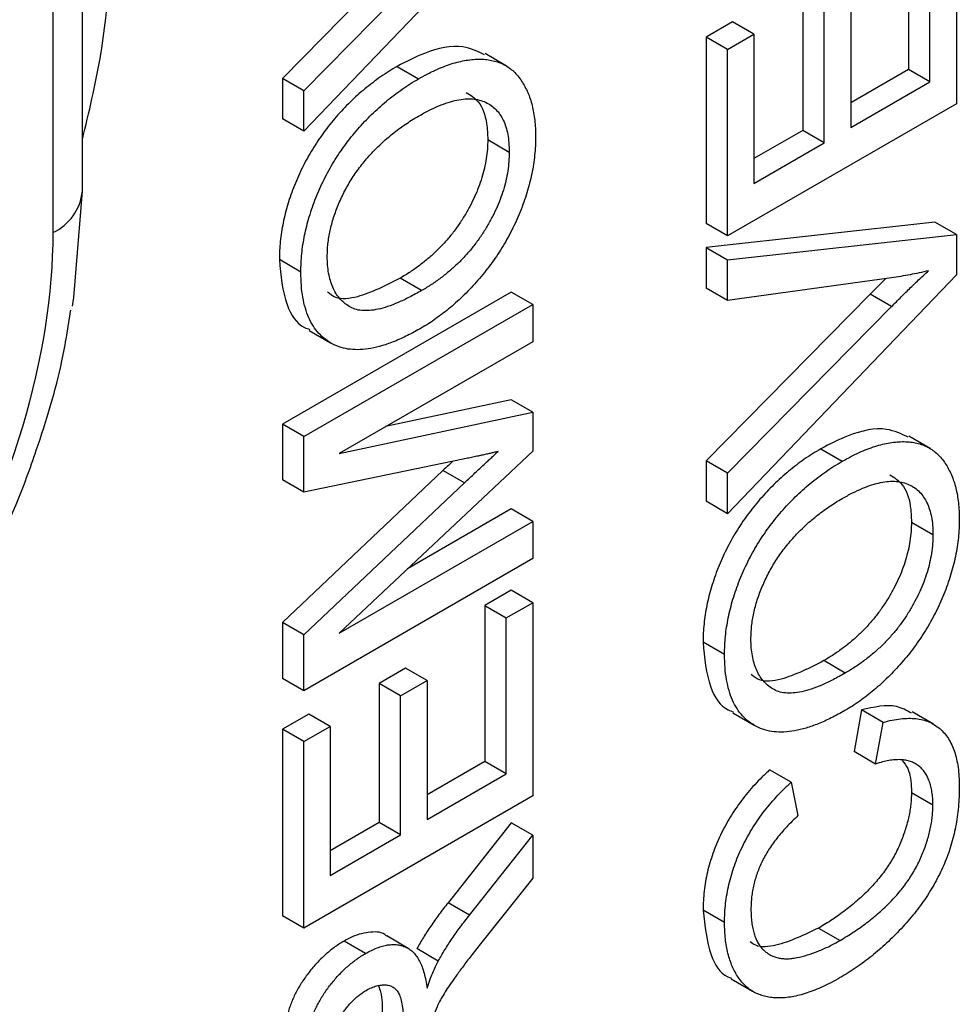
# Model space of a CAD drawing. Header units: millimetres. Extents: x 19 to 819, y 19 to 629.
# Tile 27 of 30: x 784.53 to 792.49, y 522.16 to 530.5. Entities that reach past the tile are written whole.
import ezdxf

# ---------------------------------------------------------------- set-up
doc = ezdxf.new("R2010")
doc.units = ezdxf.units.MM
doc.header["$LTSCALE"] = 3

msp = doc.modelspace()

# ---------------------------------------------------------------- linework, layer by layer
for p, q in [((785.0582, 529.0482), (785.0582, 533.0632)), ((784.8071, 532.7133), (784.8071, 528.6983)), ((788.8734, 531.5791), (786.9339, 529.5563)), ((788.1422, 531.4154), (786.752, 530.0036)), ((792.0577, 531.4011), (792.0577, 530.0803)), ((792.4633, 531.4253), (792.4633, 529.7887)), ((786.9339, 529.8986), (788.324, 531.3104)), ((792.2395, 529.9753), (792.2395, 531.2961)), ((791.1625, 530.7408), (791.1625, 529.5635)), ((791.5681, 530.765), (791.5681, 529.5877)), ((791.3443, 529.4586), (791.3443, 530.6358)), ((790.5658, 530.4824), (790.342, 530.3532)), ((790.7476, 530.3774), (790.5658, 530.4824)), ((790.5238, 530.2483), (790.7476, 530.3774)), ((790.7476, 530.3774), (790.7476, 529.1141)), ((790.342, 530.3532), (790.342, 528.774)), ((790.5238, 530.2483), (790.342, 530.3532)), ((788.6513, 530.1086), (788.4695, 530.2136)), ((790.5238, 528.669), (790.5238, 530.2483)), ((787.7249, 530.1058), (787.9067, 530.0008)), ((792.0577, 530.0803), (791.5681, 529.7977)), ((792.2395, 529.9753), (792.0577, 530.0803)), ((786.752, 530.0036), (786.752, 529.6613)), ((786.9339, 529.8986), (786.752, 530.0036)), ((791.5681, 529.5877), (792.2395, 529.9753)), ((786.9339, 529.5563), (786.9339, 529.8986)), ((792.4633, 529.7887), (790.5238, 528.669)), ((786.9339, 529.5563), (786.752, 529.6613)), ((791.1625, 529.5635), (790.7476, 529.324)), ((791.3443, 529.4586), (791.1625, 529.5635)), ((788.4926, 529.4853), (788.6744, 529.3803)), ((790.7476, 529.1141), (791.3443, 529.4586)), ((792.2815, 528.7868), (790.342, 528.5707)), ((792.4633, 528.6818), (792.2815, 528.7868)), ((790.5238, 528.669), (790.342, 528.774)), ((790.5238, 528.4658), (792.4633, 528.6818)), ((792.4633, 528.6818), (792.4633, 528.3395)), ((790.342, 528.5707), (790.342, 528.2284)), ((790.342, 528.5707), (790.5238, 528.4658)), ((786.909, 528.3638), (786.7272, 528.4688)), ((790.5238, 528.1235), (790.5238, 528.4658)), ((787.9324, 528.2067), (787.7505, 528.3117)), ((792.4633, 528.3395), (790.5238, 526.3167)), ((791.9139, 528.3153), (790.5238, 528.1235)), ((791.8649, 528.3086), (791.7321, 528.1758)), ((788.6915, 528.1945), (786.752, 527.0748)), ((788.8734, 528.0895), (788.6915, 528.1945)), ((790.5238, 528.1235), (790.342, 528.2284)), ((791.7321, 528.1758), (790.342, 526.764)), ((791.9139, 528.0708), (791.7321, 528.1758)), ((786.9339, 526.9699), (788.8734, 528.0895)), ((788.8734, 528.0895), (788.8734, 527.7737)), ((790.5238, 526.6591), (791.9139, 528.0708)), ((786.9794, 527.8686), (787.1612, 527.7637)), ((788.8734, 527.7737), (787.2322, 526.8263)), ((788.6915, 527.281), (787.6269, 527.0541)), ((788.8734, 527.1761), (788.6915, 527.281)), ((787.2322, 526.8263), (788.8734, 527.1761)), ((788.8734, 527.1761), (788.8734, 526.8459)), ((786.752, 527.0748), (786.752, 526.6038)), ((786.9339, 526.9699), (786.752, 527.0748)), ((786.9339, 526.4988), (786.9339, 526.9699)), ((792.2412, 526.869), (792.0594, 526.974)), ((791.3148, 526.8662), (791.4966, 526.7613)), ((788.2715, 526.7753), (786.9339, 526.4988)), ((788.8734, 526.8459), (787.2322, 525.3045)), ((790.342, 526.764), (790.342, 526.4217)), ((790.5238, 526.6591), (790.342, 526.764)), ((788.113, 526.6828), (786.752, 525.3964)), ((788.2949, 526.5778), (788.113, 526.6828)), ((790.5238, 526.3167), (790.5238, 526.6591)), ((786.9339, 526.4988), (786.752, 526.6038)), ((786.9339, 525.2915), (788.2949, 526.5778)), ((788.6915, 526.3568), (787.8122, 525.8492)), ((788.8734, 526.2518), (788.6915, 526.3568)), ((790.5238, 526.3167), (790.342, 526.4217)), ((787.2322, 525.3045), (788.8734, 526.2518)), ((788.8734, 526.2518), (788.8734, 525.936)), ((792.0825, 526.2457), (792.2644, 526.1407)), ((788.8734, 525.936), (786.9339, 524.8164)), ((788.6915, 525.6677), (788.4677, 525.5385)), ((788.8734, 525.5627), (788.6915, 525.6677)), ((788.4677, 525.5385), (788.4677, 524.2177)), ((788.4677, 525.5385), (788.6496, 525.4335)), ((788.6496, 525.4335), (788.8734, 525.5627)), ((788.8734, 525.5627), (788.8734, 523.9261)), ((786.752, 525.3964), (786.752, 524.9213)), ((786.9339, 525.2915), (786.752, 525.3964)), ((788.6496, 524.1127), (788.6496, 525.4335)), ((786.9339, 524.8164), (786.9339, 525.2915)), ((790.4989, 525.1242), (790.3171, 525.2292)), ((791.5223, 524.9671), (791.3405, 525.0721)), ((787.7964, 525.0074), (787.5726, 524.8782)), ((787.9782, 524.9024), (787.7964, 525.0074)), ((786.9339, 524.8164), (786.752, 524.9213)), ((787.5726, 524.8782), (787.5726, 523.7009)), ((787.7544, 524.7732), (787.5726, 524.8782)), ((787.7544, 524.7732), (787.9782, 524.9024)), ((787.9782, 524.9024), (787.9782, 523.7251)), ((787.7544, 523.596), (787.7544, 524.7732)), ((786.9758, 524.6198), (786.752, 524.4906)), ((787.1577, 524.5148), (786.9758, 524.6198)), ((790.5693, 524.6291), (790.7512, 524.5241)), ((791.6606, 524.6539), (791.5969, 524.3013)), ((791.8424, 524.5489), (791.6606, 524.6539)), ((792.2693, 524.5337), (792.0875, 524.6387)), ((791.7787, 524.1963), (791.8424, 524.5489)), ((786.752, 524.4906), (786.752, 522.9114)), ((786.9339, 524.3857), (786.752, 524.4906)), ((786.9339, 524.3857), (787.1577, 524.5148)), ((787.1577, 524.5148), (787.1577, 523.2514)), ((786.9339, 522.8064), (786.9339, 524.3857)), ((791.7787, 524.1963), (791.5969, 524.3013)), ((788.4677, 524.2177), (787.9782, 523.9351)), ((788.6496, 524.1127), (788.4677, 524.2177)), ((787.9782, 523.7251), (788.6496, 524.1127)), ((791.0627, 524.0414), (790.8808, 524.1463)), ((791.0627, 524.0414), (791.1213, 523.7594)), ((792.2644, 523.8486), (792.0825, 523.9535)), ((788.8734, 523.9261), (786.9339, 522.8064)), ((787.5726, 523.7009), (787.1577, 523.4614)), ((787.7544, 523.596), (787.5726, 523.7009)), ((788.6915, 523.6977), (788.1561, 523.0212)), ((788.8734, 523.5927), (788.6915, 523.6977)), ((787.1577, 523.2514), (787.7544, 523.596)), ((788.338, 522.9162), (788.8734, 523.5927)), ((788.8734, 523.5927), (788.8734, 523.2306)), ((788.8734, 523.2306), (788.4639, 522.7152)), ((788.338, 522.9162), (788.1561, 523.0212)), ((790.4989, 522.8527), (790.3171, 522.9577)), ((786.9339, 522.8064), (786.752, 522.9114)), ((791.2962, 522.8069), (791.478, 522.7019)), ((787.4568, 522.5915), (787.275, 522.6964)), ((787.8188, 522.6347), (787.637, 522.7397)), ((788.0738, 522.5277), (787.892, 522.6327)), ((790.5545, 522.3759), (790.7363, 522.271))]:
    msp.add_line(p, q)
at = {"flags": 128}
msp.add_lwpolyline([(784.9734, 528.0757), (784.9849, 528.1467), (785.0582, 529.0482)], dxfattribs=at)
msp.add_arc((784.6292, 529.091), 0.4311, 294.37466, 354.3052)
for points, knots in [([(785.0582, 529.4858), (785.1136, 529.717), (785.2823, 530.4216), (785.2984, 531.0711), (785.3092, 531.5074)], [0, 0, 0, 0, 0.328203, 1, 1, 1, 1]), ([(788.4649, 530.2044), (788.4065, 530.2323), (788.2622, 530.301), (787.994, 530.245), (787.8019, 530.1457), (787.7249, 530.1058)], [0, 0, 0, 0, 0.289765, 0.715122, 1, 1, 1, 1]), ([(787.9067, 530.0008), (787.9308, 530.0143), (787.9784, 530.0409), (788.0488, 530.0752), (788.1171, 530.1037), (788.1836, 530.1275), (788.2481, 530.1453), (788.3109, 530.1584), (788.3715, 530.1653), (788.4301, 530.1675), (788.486, 530.164), (788.5386, 530.1549), (788.5876, 530.1399), (788.6334, 530.1201), (788.6754, 530.0939), (788.7139, 530.0622), (788.7492, 530.0253), (788.7803, 529.9825), (788.8077, 529.9351), (788.8319, 529.8848), (788.8526, 529.8311), (788.8694, 529.7738), (788.8821, 529.7129), (788.8915, 529.649), (788.897, 529.5816), (788.8978, 529.5345), (788.8982, 529.5108)], [0, 0, 0, 0, 0.04756, 0.093962, 0.139112, 0.183626, 0.227457, 0.270703, 0.313611, 0.35626, 0.398366, 0.439557, 0.480045, 0.519888, 0.559658, 0.599421, 0.639208, 0.679668, 0.72002, 0.759859, 0.79956, 0.839199, 0.878956, 0.918794, 0.959083, 1, 1, 1, 1]), ([(787.7249, 530.1058), (787.7012, 530.0916), (787.6544, 530.0636), (787.5851, 530.018), (787.5177, 529.9684), (787.4521, 529.9171), (787.3884, 529.8616), (787.3268, 529.8037), (787.2669, 529.7431), (787.2094, 529.6794), (787.154, 529.6133), (787.1016, 529.5451), (787.0526, 529.4748), (787.0062, 529.4031), (786.9637, 529.3291), (786.9239, 529.2535), (786.8872, 529.176), (786.854, 529.0969), (786.8243, 529.0171), (786.7978, 528.9373), (786.7764, 528.8582), (786.7582, 528.7791), (786.7444, 528.7008), (786.7341, 528.6225), (786.7283, 528.5449), (786.7276, 528.4943), (786.7272, 528.4688)], [0, 0, 0, 0, 0.046666, 0.092161, 0.136649, 0.180448, 0.223293, 0.265781, 0.307491, 0.349241, 0.390297, 0.430963, 0.470884, 0.510312, 0.549967, 0.589534, 0.629402, 0.66999, 0.710719, 0.750975, 0.79155, 0.832033, 0.873092, 0.914413, 0.956901, 1, 1, 1, 1]), ([(786.909, 528.3638), (786.9094, 528.3893), (786.9101, 528.44), (786.9159, 528.5176), (786.9262, 528.5958), (786.94, 528.6742), (786.9582, 528.7532), (786.9796, 528.8324), (787.0061, 528.9122), (787.0358, 528.9919), (787.069, 529.071), (787.1057, 529.1485), (787.1456, 529.2241), (787.188, 529.2982), (787.2344, 529.3698), (787.2834, 529.4401), (787.3358, 529.5084), (787.3912, 529.5744), (787.4487, 529.6381), (787.5087, 529.6987), (787.5703, 529.7566), (787.6339, 529.8121), (787.6995, 529.8634), (787.7669, 529.913), (787.8362, 529.9586), (787.883, 529.9867), (787.9067, 530.0008)], [0, 0, 0, 0, 0.043099, 0.085587, 0.126908, 0.167967, 0.20845, 0.249025, 0.289281, 0.33001, 0.370598, 0.410466, 0.450033, 0.489688, 0.529116, 0.569037, 0.609703, 0.650759, 0.692509, 0.734219, 0.776707, 0.819552, 0.863351, 0.907839, 0.953334, 1, 1, 1, 1]), ([(788.3103, 529.8852), (788.3472, 529.8624), (788.4319, 529.81), (788.4853, 529.6554), (788.4906, 529.5319), (788.4926, 529.4853)], [0, 0, 0, 0, 0.324059, 0.74483, 1, 1, 1, 1]), ([(787.9048, 529.6839), (787.9346, 529.7005), (787.9926, 529.733), (788.0772, 529.7719), (788.1566, 529.8011), (788.2309, 529.8216), (788.2995, 529.8306), (788.3635, 529.8321), (788.4215, 529.822), (788.4746, 529.8034), (788.5212, 529.7755), (788.5627, 529.7415), (788.5967, 529.6986), (788.6257, 529.65), (788.6471, 529.5928), (788.6633, 529.5293), (788.6727, 529.4582), (788.6739, 529.4066), (788.6744, 529.3803)], [0, 0, 0, 0, 0.078848, 0.153586, 0.224629, 0.292039, 0.356569, 0.418787, 0.479523, 0.53946, 0.598338, 0.655333, 0.711417, 0.767044, 0.823194, 0.880455, 0.938945, 1, 1, 1, 1]), ([(787.1328, 528.4948), (787.1331, 528.5128), (787.1338, 528.5484), (787.1379, 528.6031), (787.1459, 528.6584), (787.1564, 528.7139), (787.1694, 528.7698), (787.1864, 528.8261), (787.2058, 528.8829), (787.2284, 528.9398), (787.2535, 528.9963), (787.2811, 529.0519), (787.3113, 529.1061), (787.3433, 529.1595), (787.3787, 529.2111), (787.4159, 529.2619), (787.4558, 529.3115), (787.4981, 529.3595), (787.5424, 529.4062), (787.5887, 529.4515), (787.637, 529.4942), (787.6869, 529.5365), (787.7388, 529.5762), (787.7925, 529.6136), (787.848, 529.6505), (787.8856, 529.6726), (787.9048, 529.6839)], [0, 0, 0, 0, 0.0409021, 0.0809294, 0.1203506, 0.1592596, 0.1978275, 0.236487, 0.2752014, 0.3143206, 0.3535799, 0.3924221, 0.4310633, 0.4699557, 0.5091231, 0.5489494, 0.5894281, 0.6310637, 0.6734229, 0.7166602, 0.7608291, 0.8059142, 0.8525624, 0.9002475, 0.9491484, 1, 1, 1, 1]), ([(788.4926, 529.4853), (788.492, 529.4587), (788.4909, 529.4066), (788.4813, 529.3256), (788.4659, 529.2446), (788.4439, 529.1632), (788.4158, 529.0818), (788.3818, 529), (788.3411, 528.9182), (788.2946, 528.8367), (788.2427, 528.7571), (788.186, 528.6809), (788.1245, 528.6091), (788.0587, 528.5407), (787.9878, 528.4773), (787.9127, 528.4175), (787.8331, 528.3608), (787.7785, 528.3283), (787.7505, 528.3117)], [0, 0, 0, 0, 0.061577, 0.120881, 0.178852, 0.235792, 0.292697, 0.349742, 0.408261, 0.468412, 0.529574, 0.5907, 0.652798, 0.7167, 0.782799, 0.851875, 0.924036, 1, 1, 1, 1]), ([(788.8982, 529.5108), (788.8979, 529.4849), (788.8972, 529.4335), (788.8907, 529.3544), (788.8808, 529.2752), (788.8664, 529.1955), (788.8477, 529.1155), (788.825, 529.0353), (788.7987, 528.9549), (788.768, 528.8746), (788.7338, 528.7952), (788.6964, 528.7174), (788.6561, 528.6414), (788.6122, 528.5677), (788.5663, 528.4956), (788.5167, 528.426), (788.4645, 528.3582), (788.4092, 528.2929), (788.3525, 528.2301), (788.2943, 528.1711), (788.2356, 528.1149), (788.1758, 528.0627), (788.1153, 528.0136), (788.054, 527.9687), (787.9919, 527.926), (787.9502, 527.9014), (787.9293, 527.8891)], [0, 0, 0, 0, 0.044697, 0.088534, 0.131409, 0.173814, 0.215715, 0.257247, 0.298848, 0.340604, 0.382029, 0.42297, 0.463632, 0.504048, 0.544591, 0.584964, 0.626265, 0.667979, 0.709943, 0.751382, 0.792619, 0.833948, 0.875008, 0.916446, 0.957907, 1, 1, 1, 1]), ([(788.6744, 529.3803), (788.6739, 529.3538), (788.6727, 529.3017), (788.6631, 529.2206), (788.6477, 529.1397), (788.6258, 529.0583), (788.5976, 528.9768), (788.5636, 528.8951), (788.5229, 528.8132), (788.4764, 528.7317), (788.4246, 528.6522), (788.3678, 528.5759), (788.3063, 528.5041), (788.2405, 528.4358), (788.1697, 528.3723), (788.0946, 528.3126), (788.015, 528.2558), (787.9604, 528.2233), (787.9324, 528.2067)], [0, 0, 0, 0, 0.061577, 0.120881, 0.178852, 0.235792, 0.292697, 0.349742, 0.408261, 0.468412, 0.529574, 0.5907, 0.652798, 0.7167, 0.782799, 0.851875, 0.924036, 1, 1, 1, 1]), ([(784.8071, 528.6983), (784.8071, 527.6615), (784.4504, 526.4612), (783.1807, 524.2619), (782.3195, 523.3528), (781.4216, 522.8345)], [0, 0, 0, 0, 0.5, 0.5, 1, 1, 1, 1]), ([(786.7272, 528.4688), (786.7394, 528.3346), (786.7611, 528.0965), (786.8801, 527.9123), (786.9695, 527.8829), (786.9842, 527.8781)], [0, 0, 0, 0, 0.519487, 0.92113, 1, 1, 1, 1]), ([(787.9324, 528.2067), (787.8976, 528.1873), (787.8308, 528.15), (787.7343, 528.1048), (787.6455, 528.0701), (787.5642, 528.0472), (787.4908, 528.0363), (787.4248, 528.0358), (787.3662, 528.0467), (787.3165, 528.071), (787.2733, 528.1027), (787.236, 528.1411), (787.2038, 528.1846), (787.1776, 528.2343), (787.1577, 528.2908), (787.1436, 528.3531), (787.1341, 528.4207), (787.1332, 528.4699), (787.1328, 528.4948)], [0, 0, 0, 0, 0.089205, 0.171739, 0.248642, 0.320139, 0.386883, 0.449375, 0.509078, 0.566551, 0.622419, 0.676991, 0.730399, 0.783241, 0.835952, 0.889618, 0.944057, 1, 1, 1, 1]), ([(787.9293, 527.8891), (787.8904, 527.8674), (787.8146, 527.8252), (787.7043, 527.7756), (787.6005, 527.7387), (787.5032, 527.7155), (787.4123, 527.7047), (787.3276, 527.7065), (787.25, 527.7229), (787.1788, 527.751), (787.1159, 527.7921), (787.06, 527.8421), (787.0134, 527.9036), (786.9749, 527.975), (786.9453, 528.0571), (786.9246, 528.1497), (786.9113, 528.2518), (786.9098, 528.3259), (786.909, 528.3638)], [0, 0, 0, 0, 0.075226, 0.146575, 0.2145, 0.27953, 0.342403, 0.403496, 0.463762, 0.523864, 0.583252, 0.641302, 0.698898, 0.756295, 0.814628, 0.874325, 0.935783, 1, 1, 1, 1]), ([(791.9139, 528.0708), (791.9413, 528.0986), (791.995, 528.1529), (792.0746, 528.2314), (792.1516, 528.3049), (792.2023, 528.3517), (792.2271, 528.3745)], [0, 0, 0, 0, 0.265687, 0.519738, 0.765585, 1, 1, 1, 1]), ([(792.2271, 528.3745), (792.1747, 528.3625), (792.0692, 528.3383), (791.9659, 528.323), (791.9139, 528.3153)], [0, 0, 0, 0, 0.496441, 1, 1, 1, 1]), ([(787.7505, 528.3117), (787.6288, 528.2493), (787.4401, 528.1525), (787.2228, 528.1248), (787.156, 528.1761), (787.1333, 528.1935)], [0, 0, 0, 0, 0.545107, 0.845663, 1, 1, 1, 1]), ([(783.952, 525.2832), (784.1463, 525.6501), (784.4192, 526.1655), (784.707, 526.9515), (784.876, 527.5062), (784.9373, 527.8968), (784.9596, 528.0394)], [0, 0, 0, 0, 0.408269, 0.57348, 0.84437, 1, 1, 1, 1]), ([(792.0548, 526.9648), (791.9964, 526.9927), (791.8522, 527.0614), (791.5839, 527.0054), (791.3919, 526.9061), (791.3148, 526.8662)], [0, 0, 0, 0, 0.2897646, 0.7151217, 1, 1, 1, 1]), ([(791.3148, 526.8662), (791.2911, 526.852), (791.2443, 526.824), (791.175, 526.7784), (791.1076, 526.7288), (791.042, 526.6775), (790.9784, 526.622), (790.9168, 526.5641), (790.8568, 526.5035), (790.7993, 526.4398), (790.7439, 526.3737), (790.6915, 526.3055), (790.6425, 526.2352), (790.5961, 526.1636), (790.5537, 526.0895), (790.5138, 526.0139), (790.4771, 525.9364), (790.4439, 525.8573), (790.4142, 525.7775), (790.3877, 525.6978), (790.3663, 525.6186), (790.3481, 525.5396), (790.3343, 525.4612), (790.324, 525.3829), (790.3182, 525.3054), (790.3175, 525.2547), (790.3171, 525.2292)], [0, 0, 0, 0, 0.046666, 0.092161, 0.136649, 0.180448, 0.223293, 0.265781, 0.307491, 0.349241, 0.390297, 0.430963, 0.470884, 0.510312, 0.549967, 0.589534, 0.629402, 0.66999, 0.710719, 0.750975, 0.79155, 0.832033, 0.873092, 0.914413, 0.956901, 1, 1, 1, 1]), ([(791.4966, 526.7613), (791.5207, 526.7747), (791.5684, 526.8013), (791.6387, 526.8356), (791.707, 526.8641), (791.7735, 526.8879), (791.838, 526.9057), (791.9008, 526.9188), (791.9614, 526.9258), (792.0201, 526.928), (792.0759, 526.9244), (792.1285, 526.9153), (792.1775, 526.9003), (792.2234, 526.8805), (792.2653, 526.8543), (792.3038, 526.8226), (792.3391, 526.7857), (792.3703, 526.7429), (792.3976, 526.6955), (792.4219, 526.6452), (792.4426, 526.5916), (792.4593, 526.5342), (792.472, 526.4733), (792.4815, 526.4095), (792.4869, 526.342), (792.4877, 526.295), (792.4881, 526.2712)], [0, 0, 0, 0, 0.04756, 0.093962, 0.139112, 0.183626, 0.227457, 0.270703, 0.313611, 0.35626, 0.398366, 0.439557, 0.480045, 0.519888, 0.559658, 0.599421, 0.639208, 0.679668, 0.72002, 0.759859, 0.79956, 0.839199, 0.878956, 0.918794, 0.959083, 1, 1, 1, 1]), ([(788.5796, 526.8432), (788.5704, 526.841), (788.5509, 526.8364), (788.5201, 526.8294), (788.486, 526.8212), (788.4493, 526.8137), (788.4092, 526.8049), (788.366, 526.795), (788.3199, 526.7857), (788.288, 526.7788), (788.2715, 526.7753)], [0, 0, 0, 0, 0.0892048, 0.1898335, 0.2992326, 0.4192609, 0.5492074, 0.6890744, 0.8395792, 1, 1, 1, 1]), ([(788.2949, 526.5778), (788.3103, 526.5923), (788.3401, 526.6201), (788.3831, 526.6608), (788.4232, 526.6983), (788.4603, 526.7326), (788.4942, 526.7645), (788.5254, 526.793), (788.5534, 526.8193), (788.5712, 526.8355), (788.5796, 526.8432)], [0, 0, 0, 0, 0.162526, 0.314315, 0.454978, 0.584519, 0.704567, 0.813495, 0.911681, 1, 1, 1, 1]), ([(788.1946, 526.7593), (788.1828, 526.7483), (788.1556, 526.7227), (788.1284, 526.6972), (788.113, 526.6828)], [0, 0, 0, 0, 0.1242447, 0.2867702, 0.2867702, 0.2867702, 0.2867702]), ([(790.4989, 525.1242), (790.4993, 525.1497), (790.5001, 525.2004), (790.5058, 525.278), (790.5162, 525.3563), (790.53, 525.4346), (790.5481, 525.5136), (790.5695, 525.5928), (790.596, 525.6726), (790.6257, 525.7523), (790.6589, 525.8314), (790.6956, 525.9089), (790.7355, 525.9845), (790.7779, 526.0586), (790.8243, 526.1303), (790.8733, 526.2005), (790.9257, 526.2688), (790.9811, 526.3348), (791.0387, 526.3985), (791.0986, 526.4591), (791.1602, 526.5171), (791.2238, 526.5725), (791.2895, 526.6238), (791.3568, 526.6734), (791.4261, 526.719), (791.4729, 526.7471), (791.4966, 526.7613)], [0, 0, 0, 0, 0.043099, 0.085587, 0.126908, 0.167967, 0.20845, 0.249025, 0.289281, 0.33001, 0.370598, 0.410466, 0.450033, 0.489688, 0.529116, 0.569037, 0.609703, 0.650759, 0.692509, 0.734219, 0.776707, 0.819552, 0.863351, 0.907839, 0.953334, 1, 1, 1, 1]), ([(791.9002, 526.6456), (791.9371, 526.6228), (792.0219, 526.5704), (792.0752, 526.4158), (792.0805, 526.2923), (792.0825, 526.2457)], [0, 0, 0, 0, 0.324059, 0.74483, 1, 1, 1, 1]), ([(791.4947, 526.4443), (791.5245, 526.461), (791.5826, 526.4934), (791.6671, 526.5323), (791.7465, 526.5615), (791.8209, 526.582), (791.8894, 526.591), (791.9534, 526.5925), (792.0115, 526.5824), (792.0645, 526.5638), (792.1111, 526.5359), (792.1526, 526.5019), (792.1866, 526.459), (792.2156, 526.4105), (792.2371, 526.3532), (792.2532, 526.2897), (792.2627, 526.2186), (792.2638, 526.167), (792.2644, 526.1407)], [0, 0, 0, 0, 0.0788481, 0.1535863, 0.2246293, 0.2920391, 0.3565692, 0.4187871, 0.4795229, 0.5394599, 0.5983385, 0.6553333, 0.7114165, 0.7670435, 0.8231936, 0.8804547, 0.9389451, 1, 1, 1, 1]), ([(790.7227, 525.2552), (790.7231, 525.2732), (790.7237, 525.3088), (790.7279, 525.3635), (790.7358, 525.4188), (790.7463, 525.4743), (790.7594, 525.5302), (790.7763, 525.5866), (790.7957, 525.6433), (790.8183, 525.7002), (790.8434, 525.7567), (790.871, 525.8123), (790.9012, 525.8666), (790.9333, 525.9199), (790.9686, 525.9716), (791.0059, 526.0224), (791.0457, 526.072), (791.088, 526.12), (791.1324, 526.1666), (791.1786, 526.2119), (791.2269, 526.2546), (791.2768, 526.2969), (791.3287, 526.3366), (791.3825, 526.374), (791.4379, 526.4109), (791.4755, 526.433), (791.4947, 526.4443)], [0, 0, 0, 0, 0.040902, 0.080929, 0.120351, 0.15926, 0.197827, 0.236487, 0.275201, 0.314321, 0.35358, 0.392422, 0.431063, 0.469956, 0.509123, 0.548949, 0.589428, 0.631064, 0.673423, 0.71666, 0.760829, 0.805914, 0.852562, 0.900248, 0.949148, 1, 1, 1, 1]), ([(792.0825, 526.2457), (792.082, 526.2191), (792.0808, 526.167), (792.0712, 526.086), (792.0558, 526.0051), (792.0339, 525.9236), (792.0057, 525.8422), (791.9717, 525.7604), (791.931, 525.6786), (791.8845, 525.5971), (791.8327, 525.5175), (791.7759, 525.4413), (791.7144, 525.3695), (791.6486, 525.3012), (791.5778, 525.2377), (791.5027, 525.1779), (791.4231, 525.1212), (791.3685, 525.0887), (791.3405, 525.0721)], [0, 0, 0, 0, 0.061577, 0.120881, 0.178852, 0.235792, 0.292697, 0.349742, 0.408261, 0.468412, 0.529574, 0.5907, 0.652798, 0.7167, 0.782799, 0.851875, 0.924036, 1, 1, 1, 1]), ([(792.4881, 526.2712), (792.4878, 526.2453), (792.4872, 526.194), (792.4806, 526.1148), (792.4707, 526.0356), (792.4563, 525.9559), (792.4376, 525.8759), (792.4149, 525.7957), (792.3886, 525.7153), (792.3579, 525.635), (792.3238, 525.5556), (792.2864, 525.4778), (792.246, 525.4018), (792.2021, 525.3281), (792.1562, 525.256), (792.1066, 525.1864), (792.0544, 525.1186), (791.9991, 525.0533), (791.9424, 524.9905), (791.8842, 524.9316), (791.8255, 524.8753), (791.7658, 524.8231), (791.7052, 524.774), (791.6439, 524.7291), (791.5818, 524.6864), (791.5402, 524.6618), (791.5192, 524.6495)], [0, 0, 0, 0, 0.044697, 0.088534, 0.131409, 0.173814, 0.215715, 0.257247, 0.298848, 0.340604, 0.382029, 0.42297, 0.463632, 0.504048, 0.544591, 0.584964, 0.626265, 0.667979, 0.709943, 0.751382, 0.792619, 0.833948, 0.875008, 0.916446, 0.957907, 1, 1, 1, 1]), ([(792.2644, 526.1407), (792.2638, 526.1142), (792.2627, 526.0621), (792.253, 525.9811), (792.2376, 525.9001), (792.2157, 525.8187), (792.1876, 525.7373), (792.1535, 525.6555), (792.1129, 525.5736), (792.0663, 525.4921), (792.0145, 525.4126), (791.9578, 525.3364), (791.8963, 525.2646), (791.8304, 525.1962), (791.7596, 525.1327), (791.6845, 525.073), (791.6049, 525.0162), (791.5503, 524.9838), (791.5223, 524.9671)], [0, 0, 0, 0, 0.061577, 0.120881, 0.178852, 0.235792, 0.292697, 0.349742, 0.408261, 0.468412, 0.529574, 0.5907, 0.652798, 0.7167, 0.782799, 0.851875, 0.924036, 1, 1, 1, 1]), ([(790.3171, 525.2292), (790.3293, 525.095), (790.3511, 524.857), (790.47, 524.6727), (790.5594, 524.6433), (790.5741, 524.6385)], [0, 0, 0, 0, 0.5194867, 0.9211296, 1, 1, 1, 1]), ([(791.5223, 524.9671), (791.4876, 524.9477), (791.4207, 524.9104), (791.3242, 524.8652), (791.2354, 524.8305), (791.1541, 524.8076), (791.0808, 524.7967), (791.0147, 524.7962), (790.9561, 524.8071), (790.9065, 524.8314), (790.8632, 524.8631), (790.826, 524.9015), (790.7938, 524.945), (790.7675, 524.9947), (790.7477, 525.0513), (790.7335, 525.1135), (790.724, 525.1812), (790.7231, 525.2303), (790.7227, 525.2552)], [0, 0, 0, 0, 0.089205, 0.171739, 0.248642, 0.320139, 0.386883, 0.449375, 0.509078, 0.566551, 0.622419, 0.676991, 0.730399, 0.783241, 0.835952, 0.889618, 0.944057, 1, 1, 1, 1]), ([(791.5192, 524.6495), (791.4803, 524.6278), (791.4045, 524.5856), (791.2942, 524.5361), (791.1904, 524.4992), (791.0931, 524.4759), (791.0022, 524.4651), (790.9175, 524.4669), (790.8399, 524.4833), (790.7688, 524.5115), (790.7058, 524.5525), (790.6499, 524.6025), (790.6033, 524.664), (790.5648, 524.7354), (790.5352, 524.8175), (790.5145, 524.9101), (790.5012, 525.0122), (790.4997, 525.0863), (790.4989, 525.1242)], [0, 0, 0, 0, 0.075226, 0.146575, 0.2145, 0.27953, 0.342403, 0.403496, 0.463762, 0.523864, 0.583252, 0.641302, 0.698898, 0.756295, 0.814628, 0.874325, 0.935783, 1, 1, 1, 1]), ([(791.3405, 525.0721), (791.2188, 525.0097), (791.03, 524.9129), (790.8128, 524.8852), (790.7459, 524.9365), (790.7232, 524.9539)], [0, 0, 0, 0, 0.545107, 0.845663, 1, 1, 1, 1]), ([(792.0817, 524.6278), (792.0412, 524.6504), (791.924, 524.7157), (791.7647, 524.6783), (791.6606, 524.6539)], [0, 0, 0, 0, 0.3465267, 1, 1, 1, 1]), ([(791.8424, 524.5489), (791.8681, 524.5558), (791.9182, 524.5693), (791.99, 524.5801), (792.0573, 524.5847), (792.1201, 524.582), (792.1779, 524.5714), (792.2315, 524.5546), (792.2797, 524.5289), (792.3238, 524.4971), (792.3626, 524.458), (792.3961, 524.4124), (792.4247, 524.3607), (792.4481, 524.3027), (792.4658, 524.2379), (792.4786, 524.1672), (792.4866, 524.0903), (792.4876, 524.0353), (792.4881, 524.0074)], [0, 0, 0, 0, 0.071578, 0.140016, 0.206197, 0.270156, 0.332001, 0.392755, 0.452579, 0.512253, 0.571532, 0.630152, 0.688769, 0.748164, 0.808703, 0.870256, 0.9339, 1, 1, 1, 1]), ([(792.2644, 523.8486), (792.264, 523.8678), (792.2633, 523.9059), (792.2572, 523.9587), (792.2482, 524.0079), (792.2343, 524.0515), (792.2173, 524.0913), (792.1963, 524.1265), (792.1711, 524.1566), (792.1424, 524.1827), (792.1098, 524.2038), (792.0735, 524.2194), (792.0334, 524.229), (791.99, 524.2344), (791.9421, 524.2323), (791.8912, 524.2265), (791.8364, 524.2146), (791.7982, 524.2025), (791.7787, 524.1963)], [0, 0, 0, 0, 0.063336, 0.125111, 0.184688, 0.24321, 0.300888, 0.35837, 0.415761, 0.474387, 0.533966, 0.594008, 0.655072, 0.71861, 0.784375, 0.852991, 0.9249, 1, 1, 1, 1]), ([(792.004, 524.2259), (792.0214, 524.2049), (792.0695, 524.147), (792.0809, 524.0381), (792.0823, 523.9639), (792.0825, 523.9535)], [0, 0, 0, 0, 0.328305, 0.905839, 1, 1, 1, 1]), ([(790.8808, 524.1463), (790.859, 524.126), (790.8161, 524.086), (790.7544, 524.0221), (790.6968, 523.9558), (790.6426, 523.8881), (790.5925, 523.8177), (790.5457, 523.7457), (790.5034, 523.671), (790.4644, 523.5948), (790.4298, 523.5171), (790.3994, 523.4388), (790.3741, 523.3597), (790.3528, 523.2801), (790.3373, 523.2001), (790.3255, 523.1192), (790.3184, 523.0379), (790.3175, 522.9847), (790.3171, 522.9577)], [0, 0, 0, 0, 0.067639, 0.132838, 0.196092, 0.257951, 0.318149, 0.378268, 0.437899, 0.497772, 0.557529, 0.617623, 0.677483, 0.738591, 0.801158, 0.865063, 0.931351, 1, 1, 1, 1]), ([(790.4989, 522.8527), (790.4994, 522.8798), (790.5002, 522.9329), (790.5073, 523.0143), (790.5191, 523.0951), (790.5347, 523.1751), (790.5559, 523.2548), (790.5812, 523.3338), (790.6116, 523.4122), (790.6462, 523.4899), (790.6852, 523.566), (790.7275, 523.6408), (790.7743, 523.7128), (790.8245, 523.7831), (790.8786, 523.8509), (790.9362, 523.9171), (790.9979, 523.9811), (791.0408, 524.021), (791.0627, 524.0414)], [0, 0, 0, 0, 0.068649, 0.134937, 0.198842, 0.261409, 0.322517, 0.382377, 0.442471, 0.502228, 0.562101, 0.621732, 0.681851, 0.742049, 0.803908, 0.867162, 0.932361, 1, 1, 1, 1]), ([(792.0825, 523.9535), (792.0822, 523.937), (792.0815, 523.9044), (792.0776, 523.8541), (792.0707, 523.8032), (792.0602, 523.7511), (792.0481, 523.6987), (792.0325, 523.6453), (792.014, 523.5913), (791.9932, 523.5369), (791.9698, 523.4824), (791.9426, 523.4288), (791.9128, 523.3764), (791.8803, 523.3249), (791.8447, 523.2748), (791.8063, 523.2257), (791.7648, 523.1781), (791.7055, 523.1146), (791.6251, 523.0391), (791.5221, 522.9555), (791.4117, 522.876), (791.3355, 522.8304), (791.2962, 522.8069)], [0, 0, 0, 0, 0.037896, 0.074888, 0.111902, 0.148473, 0.185284, 0.222382, 0.259519, 0.297485, 0.335548, 0.373317, 0.411646, 0.449821, 0.488878, 0.529099, 0.570274, 0.61293, 0.701931, 0.795625, 0.894657, 1, 1, 1, 1]), ([(792.4881, 524.0074), (792.4878, 523.9781), (792.4871, 523.9209), (792.4813, 523.8344), (792.4712, 523.7495), (792.4572, 523.6665), (792.4399, 523.5855), (792.4181, 523.5063), (792.392, 523.4289), (792.3623, 523.3533), (792.3286, 523.2795), (792.2918, 523.2068), (792.2508, 523.1358), (792.2066, 523.0658), (792.1587, 522.9976), (792.1077, 522.9301), (792.0527, 522.8645), (791.9947, 522.8001), (791.9343, 522.7382), (791.8726, 522.6787), (791.8096, 522.6227), (791.7458, 522.569), (791.6806, 522.5191), (791.6145, 522.4713), (791.5472, 522.4271), (791.502, 522.4002), (791.4792, 522.3867)], [0, 0, 0, 0, 0.049196, 0.096248, 0.141349, 0.184656, 0.226059, 0.266173, 0.30529, 0.343245, 0.380877, 0.418496, 0.456319, 0.494237, 0.533024, 0.572473, 0.613079, 0.654934, 0.697397, 0.739884, 0.782195, 0.825062, 0.867987, 0.911411, 0.955372, 1, 1, 1, 1]), ([(791.478, 522.7019), (791.5173, 522.7254), (791.5935, 522.771), (791.7039, 522.8506), (791.807, 522.9342), (791.8873, 523.0097), (791.9466, 523.0731), (791.9881, 523.1207), (792.0266, 523.1698), (792.0621, 523.22), (792.0946, 523.2714), (792.1244, 523.3239), (792.1516, 523.3775), (792.175, 523.4319), (792.1958, 523.4863), (792.2143, 523.5404), (792.2299, 523.5937), (792.2421, 523.6462), (792.2526, 523.6982), (792.2594, 523.7492), (792.2633, 523.7994), (792.264, 523.8321), (792.2644, 523.8486)], [0, 0, 0, 0, 0.105343, 0.204375, 0.298069, 0.38707, 0.429726, 0.470901, 0.511122, 0.550179, 0.588354, 0.626683, 0.664452, 0.702515, 0.740481, 0.777618, 0.814716, 0.851527, 0.888098, 0.925112, 0.962104, 1, 1, 1, 1]), ([(791.1213, 523.7594), (791.1046, 523.7435), (791.0717, 523.7124), (791.0249, 523.6638), (790.9815, 523.6155), (790.9417, 523.5669), (790.9055, 523.5182), (790.8726, 523.4696), (790.8435, 523.4208), (790.8175, 523.372), (790.7953, 523.3229), (790.7757, 523.2734), (790.7595, 523.2234), (790.7457, 523.1728), (790.7353, 523.1217), (790.7279, 523.0701), (790.7237, 523.0182), (790.723, 522.9841), (790.7227, 522.9667)], [0, 0, 0, 0, 0.077231, 0.151165, 0.220785, 0.28715, 0.350632, 0.411307, 0.469964, 0.526707, 0.582498, 0.638509, 0.694918, 0.75242, 0.811251, 0.871856, 0.934644, 1, 1, 1, 1]), ([(788.1561, 523.0212), (788.1302, 522.988), (788.0796, 522.9235), (788.0096, 522.8251), (787.9468, 522.7289), (787.9099, 522.6642), (787.892, 522.6327)], [0, 0, 0, 0, 0.271814, 0.528534, 0.770472, 1, 1, 1, 1]), ([(790.3171, 522.9577), (790.3316, 522.8252), (790.3566, 522.5963), (790.4656, 522.4128), (790.5475, 522.3871), (790.5584, 522.3837)], [0, 0, 0, 0, 0.54352, 0.939285, 1, 1, 1, 1]), ([(790.7227, 522.9667), (790.723, 522.9471), (790.7234, 522.9085), (790.7288, 522.8545), (790.7367, 522.8042), (790.7485, 522.7589), (790.7632, 522.7176), (790.7815, 522.6811), (790.803, 522.6487), (790.8277, 522.621), (790.8556, 522.5981), (790.885, 522.5783), (790.9174, 522.5641), (790.9517, 522.5535), (790.9884, 522.5478), (791.0272, 522.546), (791.0683, 522.5484), (791.1262, 522.5585), (791.2007, 522.5777), (791.2919, 522.6098), (791.3845, 522.6501), (791.4468, 522.6846), (791.478, 522.7019)], [0, 0, 0, 0, 0.0467628, 0.0919687, 0.1358044, 0.1782316, 0.2194414, 0.2601769, 0.3002796, 0.3405476, 0.3803112, 0.419642, 0.4590173, 0.498182, 0.5376702, 0.5779133, 0.6186488, 0.6607616, 0.7452992, 0.8297447, 0.9146021, 1, 1, 1, 1]), ([(788.0738, 522.5277), (788.0917, 522.5592), (788.1286, 522.624), (788.1915, 522.7201), (788.2614, 522.8186), (788.312, 522.883), (788.338, 522.9162)], [0, 0, 0, 0, 0.229528, 0.471466, 0.728186, 1, 1, 1, 1]), ([(787.6361, 522.7384), (787.6348, 522.7397), (787.6028, 522.7743), (787.5002, 522.7785), (787.3753, 522.7513), (787.2981, 522.7091), (787.275, 522.6964)], [0, 0, 0, 0, 0.016273, 0.421245, 0.826517, 1, 1, 1, 1]), ([(791.4792, 522.3867), (791.4545, 522.373), (791.4059, 522.3459), (791.3342, 522.3102), (791.2649, 522.2806), (791.1981, 522.2564), (791.1337, 522.2375), (791.0717, 522.2242), (791.0121, 522.2163), (790.955, 522.2137), (790.9008, 522.217), (790.8496, 522.225), (790.8022, 522.2392), (790.7576, 522.2579), (790.7167, 522.2824), (790.6793, 522.3127), (790.6451, 522.3481), (790.6144, 522.3888), (790.5875, 522.4341), (790.5635, 522.4828), (790.5438, 522.5357), (790.5275, 522.5919), (790.5145, 522.6514), (790.5058, 522.7151), (790.5001, 522.7821), (790.4993, 522.829), (790.4989, 522.8527)], [0, 0, 0, 0, 0.049401, 0.097605, 0.144255, 0.189472, 0.233915, 0.277237, 0.319859, 0.361957, 0.403486, 0.443934, 0.483649, 0.522893, 0.561858, 0.600795, 0.640104, 0.679643, 0.7194, 0.758854, 0.798315, 0.837802, 0.877469, 0.917683, 0.958393, 1, 1, 1, 1]), ([(791.2962, 522.8069), (791.1746, 522.7488), (790.99, 522.6607), (790.7889, 522.6377), (790.7317, 522.6791), (790.7169, 522.6898)], [0, 0, 0, 0, 0.588187, 0.892877, 1, 1, 1, 1]), ([(787.275, 522.6964), (787.2491, 522.6806), (787.1982, 522.6493), (787.1237, 522.5888), (787.0524, 522.5206), (786.9967, 522.4559), (786.9549, 522.4015), (786.9257, 522.36), (786.8991, 522.318), (786.875, 522.2757), (786.8529, 522.233), (786.8342, 522.1896), (786.817, 522.146), (786.8032, 522.1016), (786.7909, 522.0552), (786.7805, 522.006), (786.7718, 521.9536), (786.7642, 521.8976), (786.7592, 521.839), (786.7546, 521.7764), (786.7525, 521.7109), (786.7522, 521.6665), (786.752, 521.6435)], [0, 0, 0, 0, 0.080927, 0.1595027, 0.2374214, 0.3154827, 0.3543377, 0.3920915, 0.4286365, 0.4645173, 0.4999637, 0.535317, 0.5704106, 0.6060217, 0.6431305, 0.6836118, 0.7276418, 0.7745562, 0.8256149, 0.879788, 0.9378872, 1, 1, 1, 1]), ([(788.4639, 522.7152), (788.4495, 522.6969), (788.4216, 522.6613), (788.381, 522.6098), (788.3435, 522.5606), (788.3083, 522.5147), (788.2758, 522.4714), (788.246, 522.4308), (788.2185, 522.3934), (788.1865, 522.3482), (788.151, 522.2967), (788.1145, 522.2394), (788.0854, 522.1881), (788.0569, 522.1291), (788.0302, 522.0611), (788.018, 522.0093), (788.012, 521.9842)], [0, 0, 0, 0, 0.080781, 0.156541, 0.227935, 0.29431, 0.356868, 0.414759, 0.467641, 0.516748, 0.60473, 0.681571, 0.74811, 0.804941, 0.905406, 1, 1, 1, 1]), ([(787.4568, 522.5915), (787.4734, 522.6006), (787.5062, 522.6186), (787.5543, 522.6398), (787.6004, 522.6544), (787.6447, 522.6646), (787.6866, 522.6677), (787.727, 522.6667), (787.7648, 522.6583), (787.8009, 522.6453), (787.8347, 522.626), (787.8649, 522.5993), (787.892, 522.566), (787.9153, 522.5254), (787.9367, 522.4792), (787.9539, 522.4253), (787.9679, 522.3647), (787.9747, 522.321), (787.9782, 522.2984)], [0, 0, 0, 0, 0.061413, 0.121295, 0.179224, 0.235938, 0.292217, 0.348197, 0.404445, 0.462026, 0.520334, 0.580383, 0.641826, 0.706363, 0.773851, 0.845266, 0.920155, 1, 1, 1, 1]), ([(786.9339, 521.5385), (786.934, 521.5615), (786.9343, 521.606), (786.9364, 521.6714), (786.941, 521.734), (786.946, 521.7926), (786.9536, 521.8486), (786.9623, 521.9011), (786.9727, 521.9503), (786.985, 521.9966), (786.9989, 522.041), (787.016, 522.0847), (787.0348, 522.128), (787.0568, 522.1708), (787.081, 522.2131), (787.1075, 522.2551), (787.1367, 522.2965), (787.1785, 522.3509), (787.2342, 522.4156), (787.3055, 522.4838), (787.38, 522.5443), (787.431, 522.5756), (787.4568, 522.5915)], [0, 0, 0, 0, 0.0621128, 0.120212, 0.1743851, 0.2254438, 0.2723582, 0.3163882, 0.3568695, 0.3939783, 0.4295894, 0.464683, 0.5000363, 0.5354827, 0.5713635, 0.6079085, 0.6456623, 0.6845173, 0.7625786, 0.8404973, 0.919073, 1, 1, 1, 1]), ([(787.9782, 522.2984), (787.9861, 522.321), (788.0011, 522.3639), (788.0246, 522.4249), (788.0486, 522.4789), (788.0657, 522.5121), (788.0738, 522.5277)], [0, 0, 0, 0, 0.293076, 0.556562, 0.791914, 1, 1, 1, 1]), ([(787.1577, 521.6794), (787.1578, 521.6971), (787.158, 521.7316), (787.1626, 521.7838), (787.1689, 521.8334), (787.1783, 521.8811), (787.1902, 521.9265), (787.205, 521.97), (787.2226, 522.0114), (787.2429, 522.0505), (787.2652, 522.0872), (787.289, 522.1218), (787.3143, 522.1538), (787.3411, 522.184), (787.3694, 522.2113), (787.3991, 522.2368), (787.4304, 522.2591), (787.4518, 522.2723), (787.4626, 522.279)], [0, 0, 0, 0, 0.084674, 0.16469, 0.238869, 0.307768, 0.373346, 0.434941, 0.494035, 0.551534, 0.607368, 0.662173, 0.71655, 0.770461, 0.825813, 0.88184, 0.939674, 1, 1, 1, 1]), ([(787.4626, 522.279), (787.4776, 522.2871), (787.5071, 522.303), (787.5504, 522.3175), (787.5921, 522.3255), (787.6317, 522.3261), (787.6678, 522.3183), (787.6997, 522.3023), (787.7253, 522.2756), (787.7462, 522.24), (787.7613, 522.192), (787.7716, 522.131), (787.7781, 522.0561), (787.7789, 522.0003), (787.7793, 521.9705)], [0, 0, 0, 0, 0.07383, 0.145715, 0.218058, 0.290852, 0.363195, 0.433905, 0.505942, 0.57988, 0.661956, 0.759108, 0.87114, 1, 1, 1, 1]), ([(787.5676, 522.3166), (787.5737, 522.3002), (787.599, 522.2322), (787.5981, 522.1431), (787.5975, 522.0755)], [0, 0, 0, 0, 0.241215, 1, 1, 1, 1])]:
    msp.add_open_spline(points, degree=3, knots=knots)

doc.saveas('drawing.dxf')
